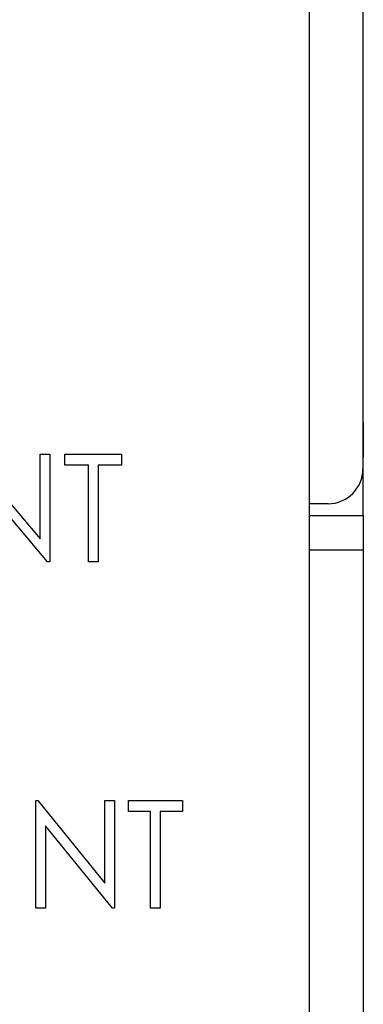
# Model space of a CAD drawing. Header units: millimetres. Extents: x 0 to 420, y 0 to 297.
# Tile 37 of 106: x 117 to 120, y 148 to 156. Entities that reach past the tile are written whole.
import ezdxf

# ---------------------------------------------------------------- set-up
doc = ezdxf.new("R2010")
doc.units = ezdxf.units.MM

msp = doc.modelspace()

# ---------------------------------------------------------------- linework, layer by layer
at = {"color": 7, "linetype": 'Continuous', "lineweight": 25}
for p, q in [((119.9649, 180.6048), (119.9649, 152.4022)), ((119.968, 152.8022), (119.968, 180.6048)), ((119.5056, 119.8273), (119.5056, 167.4023)), ((119.968, 152.8022), (119.968, 152.5022)), ((116.578, 152.5283), (117.1898, 151.7995)), ((117.1898, 151.7995), (117.1898, 152.5283)), ((117.1898, 152.5283), (117.2729, 152.5283)), ((117.2729, 152.5283), (117.2729, 151.6023)), ((117.4035, 152.4333), (117.4035, 152.5283)), ((117.4035, 152.5283), (117.8902, 152.5283)), ((117.8902, 152.5283), (117.8902, 152.4333)), ((119.968, 152.5022), (119.9649, 152.5022)), ((119.968, 152.0022), (119.968, 152.5022)), ((117.6053, 152.4333), (117.4035, 152.4333)), ((117.6053, 151.6023), (117.6053, 152.4333)), ((117.8902, 152.4333), (117.6884, 152.4333)), ((117.6884, 152.4333), (117.6884, 151.6023)), ((117.2539, 151.6023), (116.6436, 152.3294)), ((119.6649, 152.1022), (119.5056, 152.1022)), ((119.5056, 152.0022), (119.968, 152.0022)), ((119.968, 152.0022), (119.968, 151.7022)), ((119.968, 151.7022), (119.968, 147.3022)), ((117.2729, 151.6023), (117.2539, 151.6023)), ((117.6884, 151.6023), (117.6053, 151.6023)), ((117.1541, 148.6273), (117.1541, 149.5533)), ((117.1541, 149.5533), (117.1716, 149.5533)), ((117.1716, 149.5533), (117.7478, 148.8423)), ((117.7478, 148.8423), (117.7478, 149.5533)), ((117.7478, 149.5533), (117.8309, 149.5533)), ((117.8309, 149.5533), (117.8309, 148.6273)), ((117.9496, 149.4583), (117.9496, 149.5533)), ((117.9496, 149.5533), (118.4126, 149.5533)), ((118.4126, 149.5533), (118.4126, 149.4583)), ((118.1395, 149.4583), (117.9496, 149.4583)), ((118.1395, 148.6273), (118.1395, 149.4583)), ((118.4126, 149.4583), (118.2227, 149.4583)), ((118.2227, 149.4583), (118.2227, 148.6273)), ((117.8119, 148.6273), (117.2372, 149.3366)), ((117.2372, 149.3366), (117.2372, 148.6273)), ((117.2372, 148.6273), (117.1541, 148.6273)), ((117.8309, 148.6273), (117.8119, 148.6273)), ((118.2227, 148.6273), (118.1395, 148.6273))]:
    msp.add_line(p, q, dxfattribs=at)
at = {"color": 8, "linetype": 'Continuous', "lineweight": 25}
for p, q in [((119.9649, 152.8022), (119.968, 152.8022)), ((119.968, 151.7022), (119.5056, 151.7022))]:
    msp.add_line(p, q, dxfattribs=at)
at = {"color": 7, "linetype": 'Continuous', "lineweight": 25}
msp.add_arc((119.6649, 152.4022), 0.3, 270, 0, dxfattribs=at)

doc.saveas('drawing.dxf')
